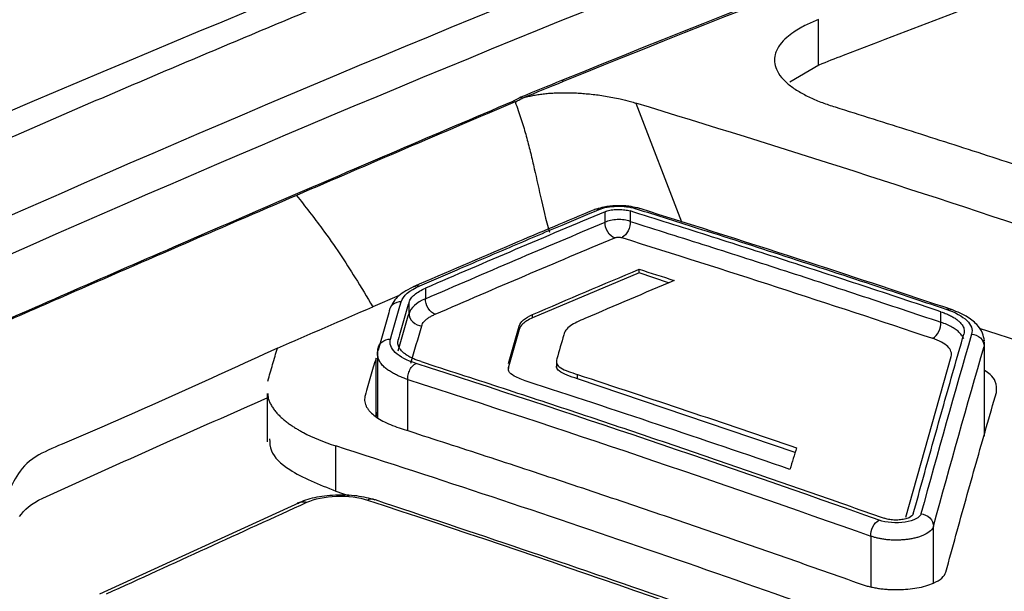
# Model space of a CAD drawing. Header units: millimetres. Extents: x -0.39 to 0.76, y -0.29 to 0.59.
# Tile 80 of 137: x 0.6354 to 0.6548, y -0.0478 to -0.0365. Entities that reach past the tile are written whole.
import ezdxf

# ---------------------------------------------------------------- set-up
doc = ezdxf.new("R2010")
doc.units = ezdxf.units.MM

msp = doc.modelspace()

# ---------------------------------------------------------------- linework, layer by layer
at = {"color": 7, "linetype": 'Continuous', "lineweight": 25}
for p, q in [((0.651143, -0.037442), (0.651143, -0.036545)), ((0.65115, -0.037445), (0.650576, -0.037783)), ((0.646109, -0.037763), (0.646071, -0.037748)), ((0.645272, -0.038075), (0.64531, -0.03809)), ((0.645118, -0.038154), (0.645156, -0.038169)), ((0.646932, -0.040547), (0.646932, -0.040339)), ((0.647425, -0.040325), (0.647426, -0.040532)), ((0.647603, -0.041548), (0.645502, -0.042437)), ((0.647603, -0.041548), (0.647603, -0.041476)), ((0.648186, -0.041746), (0.647603, -0.041548)), ((0.643388, -0.04185), (0.643387, -0.042058)), ((0.642869, -0.041996), (0.642345, -0.042217)), ((0.643061, -0.042348), (0.643061, -0.04213)), ((0.645502, -0.042437), (0.645502, -0.042372)), ((0.653562, -0.042523), (0.653561, -0.042316)), ((0.645236, -0.042664), (0.645023, -0.043404)), ((0.645236, -0.042664), (0.645236, -0.042599)), ((0.654314, -0.042638), (0.655561, -0.043042)), ((0.654424, -0.044736), (0.654423, -0.042912)), ((0.64244, -0.043052), (0.64244, -0.044404)), ((0.642411, -0.044382), (0.64241, -0.043231)), ((0.645972, -0.043301), (0.645972, -0.043419)), ((0.645023, -0.043404), (0.645018, -0.043478)), ((0.646385, -0.043641), (0.646385, -0.043556)), ((0.650683, -0.045099), (0.646385, -0.043641)), ((0.640258, -0.043934), (0.640258, -0.044889)), ((0.640286, -0.044043), (0.640282, -0.043934)), ((0.641617, -0.04586), (0.641616, -0.044967)), ((0.641617, -0.04586), (0.641879, -0.045951)), ((0.640892, -0.046091), (0.636953, -0.047893))]:
    msp.add_line(p, q, dxfattribs=at)
at = {"color": 9, "linetype": 'Continuous', "lineweight": 25}
for p, q in [((0.647536, -0.038193), (0.648439, -0.040539)), ((0.654402, -0.042878), (0.654413, -0.043)), ((0.654413, -0.043), (0.654414, -0.044773)), ((0.652872, -0.046374), (0.653764, -0.0432)), ((0.643038, -0.044668), (0.643037, -0.043655)), ((0.653415, -0.047678), (0.653414, -0.046553)), ((0.652175, -0.046749), (0.652175, -0.047752))]:
    msp.add_line(p, q, dxfattribs=at)
at = {"color": 7, "linetype": 'Continuous', "lineweight": 25, "flags": 128}
msp.add_lwpolyline([(0.64244, -0.044296), (0.642433, -0.044313), (0.642411, -0.044382)], dxfattribs=at)
at = {"color": 7, "linetype": 'Continuous', "lineweight": 25}
for points in [[(0.63046, -0.040418), (0.640471, -0.03596), (0.650462, -0.032013), (0.660397, -0.028658)], [(0.671479, -0.028742), (0.663054, -0.031277), (0.654577, -0.034282), (0.646071, -0.037748)], [(0.646109, -0.037763), (0.654614, -0.034297), (0.663092, -0.031292), (0.671516, -0.028757)], [(0.662843, -0.029544), (0.653244, -0.032829), (0.643595, -0.036664), (0.633928, -0.040979)], [(0.634286, -0.041582), (0.643946, -0.037272), (0.653586, -0.033439), (0.663176, -0.030158)], [(0.646071, -0.037748), (0.645805, -0.037857), (0.645539, -0.037966), (0.645272, -0.038075)], [(0.64531, -0.03809), (0.645576, -0.037981), (0.645843, -0.037872), (0.646109, -0.037763)], [(0.645272, -0.038075), (0.645221, -0.038106), (0.64517, -0.038132), (0.645118, -0.038154)], [(0.645156, -0.038169), (0.643685, -0.038795), (0.64226, -0.039406), (0.64084, -0.040018)], [(0.643579, -0.042365), (0.64476, -0.041853), (0.645941, -0.041349), (0.647122, -0.040855)], [(0.647261, -0.040851), (0.647266, -0.040849), (0.64727, -0.040847), (0.647275, -0.040845)], [(0.647261, -0.040851), (0.649304, -0.04149), (0.651349, -0.042153), (0.653394, -0.042841)], [(0.645502, -0.042372), (0.646202, -0.04207), (0.646902, -0.041772), (0.647603, -0.041476)], [(0.647603, -0.041476), (0.647834, -0.04155), (0.648066, -0.041624), (0.648298, -0.041698)], [(0.648298, -0.041698), (0.647709, -0.041947), (0.647121, -0.042198), (0.646532, -0.042451)], [(0.642909, -0.042117), (0.642942, -0.042003), (0.643069, -0.041893), (0.643272, -0.041805)], [(0.642695, -0.042855), (0.642767, -0.042607), (0.642838, -0.042361), (0.642909, -0.042117)], [(0.643387, -0.042058), (0.643206, -0.042139), (0.643091, -0.042242), (0.643061, -0.042348)], [(0.640464, -0.043036), (0.641091, -0.042761), (0.641718, -0.042489), (0.642345, -0.042219)], [(0.642663, -0.042337), (0.642592, -0.042581), (0.642521, -0.042827), (0.64245, -0.043074)], [(0.643099, -0.04333), (0.64317, -0.043083), (0.643241, -0.042837), (0.643312, -0.042593)], [(0.645023, -0.043337), (0.645094, -0.04309), (0.645165, -0.042844), (0.645236, -0.042599)], [(0.654167, -0.042757), (0.653834, -0.043911), (0.653501, -0.045096), (0.653168, -0.046311)], [(0.646117, -0.042769), (0.646071, -0.042928), (0.646026, -0.043088), (0.64598, -0.043249)], [(0.653408, -0.042835), (0.653403, -0.042837), (0.653399, -0.042839), (0.653394, -0.042841)], [(0.653414, -0.046553), (0.653747, -0.045339), (0.65408, -0.044154), (0.654413, -0.043)], [(0.643189, -0.043342), (0.643193, -0.043341), (0.643197, -0.043339), (0.643201, -0.043338)], [(0.652343, -0.046434), (0.649293, -0.045351), (0.646246, -0.044319), (0.643201, -0.043338)], [(0.643037, -0.043655), (0.646081, -0.044635), (0.649127, -0.045666), (0.652175, -0.046749)], [(0.650581, -0.045431), (0.64885, -0.044835), (0.64712, -0.044255), (0.645391, -0.043692)], [(0.646385, -0.043556), (0.647827, -0.044028), (0.649269, -0.044511), (0.650712, -0.045006)], [(0.640975, -0.044703), (0.641159, -0.044802), (0.641373, -0.04489), (0.641616, -0.044967)], [(0.650712, -0.045006), (0.650669, -0.045147), (0.650625, -0.045288), (0.650581, -0.045431)], [(0.635374, -0.046361), (0.635463, -0.046232), (0.635604, -0.046104), (0.635831, -0.045999)], [(0.642244, -0.046036), (0.645756, -0.047194), (0.64927, -0.048418), (0.652787, -0.049709)], [(0.637092, -0.04789), (0.63841, -0.047287), (0.63973, -0.046681), (0.641046, -0.04608)], [(0.652332, -0.046438), (0.652336, -0.046436), (0.652339, -0.046435), (0.652343, -0.046434)], [(0.653016, -0.04631), (0.653009, -0.046339), (0.652979, -0.046366), (0.652932, -0.046386)], [(0.653414, -0.046553), (0.653398, -0.046617), (0.653334, -0.046678), (0.653233, -0.046724)], [(0.653416, -0.047677), (0.65355, -0.047619), (0.653636, -0.047541), (0.653658, -0.047461)]]:
    msp.add_open_spline(points, degree=3, dxfattribs=at)
for points, knots in [([(0.631056, -0.040704), (0.631624, -0.04045), (0.632757, -0.039942), (0.634455, -0.039194), (0.636148, -0.038456), (0.637837, -0.037731), (0.639521, -0.037017), (0.6412, -0.036315), (0.642875, -0.035625), (0.644546, -0.034946), (0.646212, -0.03428), (0.647873, -0.033625), (0.64953, -0.032981), (0.651182, -0.03235), (0.652829, -0.03173), (0.654472, -0.031122), (0.656111, -0.030526), (0.657745, -0.029942), (0.659374, -0.029368), (0.660458, -0.028995), (0.661, -0.028809)], [0, 0, 0, 0, 0.056685, 0.113231, 0.169639, 0.225912, 0.282049, 0.338052, 0.393922, 0.449659, 0.505266, 0.560742, 0.616089, 0.671309, 0.726401, 0.781368, 0.83621, 0.890929, 0.945525, 1, 1, 1, 1]), ([(0.670662, -0.030599), (0.670492, -0.030648), (0.668872, -0.031159), (0.664009, -0.0327), (0.657829, -0.034869), (0.652937, -0.03675), (0.651306, -0.037379), (0.65115, -0.037445)], [7.228848, 7.228848, 7.228848, 7.228848, 7.380961, 8.749979, 11.790722, 13.158986, 13.311015, 13.311015, 13.311015, 13.311015]), ([(0.651143, -0.036545), (0.651103, -0.036561), (0.651021, -0.036594), (0.650901, -0.036649), (0.650776, -0.036714), (0.650642, -0.036796), (0.650501, -0.036904), (0.650363, -0.037051), (0.65026, -0.037263), (0.650278, -0.037484), (0.650404, -0.037684), (0.650557, -0.037833), (0.65075, -0.037966), (0.650972, -0.038083), (0.65121, -0.038184), (0.651386, -0.038242), (0.651471, -0.03827)], [0, 0, 0, 0, 0.033264, 0.069145, 0.110117, 0.159062, 0.219735, 0.297572, 0.402387, 0.552104, 0.638863, 0.720608, 0.797363, 0.869565, 0.93713, 1, 1, 1, 1]), ([(0.645156, -0.038169), (0.645181, -0.038157), (0.645232, -0.038134), (0.645284, -0.038105), (0.64531, -0.03809)], [0, 0, 0, 0, 0.493096, 1, 1, 1, 1]), ([(0.64531, -0.03809), (0.645341, -0.038082), (0.645403, -0.038064), (0.645502, -0.038043), (0.645604, -0.038025), (0.645709, -0.03801), (0.645816, -0.037999), (0.645927, -0.037992), (0.64604, -0.037988), (0.646157, -0.037987), (0.646277, -0.037989), (0.646402, -0.037995), (0.64653, -0.038004), (0.646662, -0.038017), (0.646799, -0.038033), (0.646941, -0.038054), (0.647087, -0.03808), (0.647253, -0.038116), (0.647404, -0.038153), (0.647501, -0.038183), (0.647536, -0.038194)], [0, 0, 0, 0, 0.048517, 0.09546, 0.141345, 0.186658, 0.23186, 0.277392, 0.32368, 0.371138, 0.420173, 0.47119, 0.524597, 0.580764, 0.640118, 0.703179, 0.770556, 0.842966, 0.943538, 1, 1, 1, 1]), ([(0.634287, -0.04284), (0.634965, -0.042542), (0.636343, -0.041936), (0.638444, -0.041022), (0.64061, -0.040084), (0.642842, -0.039125), (0.644352, -0.03848), (0.645118, -0.038154)], [0, 0, 0, 0, 0.187746, 0.381618, 0.581617, 0.787744, 1, 1, 1, 1]), ([(0.645156, -0.038169), (0.645198, -0.038283), (0.645237, -0.038394), (0.645307, -0.038607), (0.645338, -0.03871), (0.645393, -0.038911), (0.64542, -0.039013), (0.64547, -0.039213), (0.645494, -0.039313), (0.645564, -0.039615), (0.645609, -0.039822), (0.645706, -0.040256), (0.645761, -0.040488), (0.645832, -0.040743)], [0, 0, 0, 0, 0.125, 0.125, 0.25, 0.25, 0.375, 0.375, 0.5, 0.5, 0.75, 0.75, 1, 1, 1, 1]), ([(0.656219, -0.040981), (0.656213, -0.040979), (0.656207, -0.040977), (0.65331, -0.04), (0.650422, -0.039072), (0.647536, -0.038194)], [0.047978, 0.047978, 0.047978, 0.047978, 0.05875, 0.05875, 5.359272, 5.359272, 5.359272, 5.359272]), ([(0.651471, -0.03827), (0.651972, -0.038427), (0.652973, -0.038742), (0.654476, -0.039225), (0.655979, -0.039717), (0.657483, -0.040217), (0.658986, -0.040726), (0.66049, -0.041244), (0.661994, -0.04177), (0.663499, -0.042305), (0.665003, -0.042849), (0.666508, -0.043402), (0.668013, -0.043963), (0.669518, -0.044533), (0.671024, -0.045112), (0.672529, -0.045699), (0.673533, -0.046098), (0.674035, -0.046297)], [0, 0, 0, 0, 0.066704, 0.133395, 0.200076, 0.266748, 0.333413, 0.400072, 0.466726, 0.533378, 0.600029, 0.666681, 0.733334, 0.799991, 0.866654, 0.933323, 1, 1, 1, 1]), ([(0.64084, -0.040018), (0.639281, -0.040691), (0.637458, -0.041479), (0.635365, -0.042396), (0.634562, -0.042745), (0.633601, -0.043178), (0.633275, -0.043877), (0.632904, -0.044636), (0.632373, -0.045739), (0.63146, -0.047634), (0.630435, -0.049778), (0.629604, -0.051524), (0.629279, -0.052209), (0.629188, -0.0524)], [0, 0, 0, 0, 0.210669, 0.246576, 0.282882, 0.319266, 0.376125, 0.432912, 0.489017, 0.619429, 0.851147, 0.958476, 1, 1, 1, 1]), ([(0.64084, -0.040018), (0.641012, -0.040236), (0.641307, -0.040611), (0.64169, -0.041158), (0.642021, -0.041673), (0.642231, -0.042026), (0.642345, -0.042219)], [0, 0, 0, 0, 0.3161991, 0.542358, 0.7502528, 1, 1, 1, 1]), ([(0.647569, -0.040267), (0.647515, -0.040254), (0.647391, -0.040223), (0.64715, -0.040216), (0.646918, -0.040237), (0.646808, -0.040274), (0.646761, -0.04029)], [0, 0, 0, 0, 0.220193, 0.506232, 0.79323, 1, 1, 1, 1]), ([(0.646818, -0.040294), (0.646904, -0.040258), (0.64703, -0.040235), (0.64729, -0.040228), (0.647423, -0.040243), (0.647522, -0.040274)], [0, 0, 0, 0, 0.5, 0.5, 1, 1, 1, 1]), ([(0.64673, -0.040295), (0.646188, -0.040523), (0.644992, -0.041026), (0.643795, -0.041542), (0.64314, -0.041825)], [0, 0, 0, 0, 0.45248, 1, 1, 1, 1]), ([(0.643272, -0.041805), (0.64352, -0.041698), (0.644111, -0.041443), (0.645048, -0.041042), (0.645982, -0.040645), (0.646573, -0.040397), (0.646818, -0.040294)], [0, 0, 0, 0, 0.209174, 0.500001, 0.792573, 1, 1, 1, 1]), ([(0.646932, -0.040339), (0.646341, -0.040588), (0.64516, -0.041085), (0.643978, -0.041595), (0.643388, -0.04185)], [0, 0, 0, 0, 0.500123, 1, 1, 1, 1]), ([(0.646932, -0.040339), (0.646946, -0.040334), (0.646975, -0.040323), (0.647026, -0.04031), (0.647082, -0.040301), (0.647142, -0.040295), (0.647203, -0.040294), (0.647264, -0.040296), (0.647322, -0.040302), (0.647377, -0.040311), (0.647409, -0.04032), (0.647425, -0.040325)], [0, 0, 0, 0, 0.1119, 0.223532, 0.334927, 0.446115, 0.557125, 0.667988, 0.778735, 0.889395, 1, 1, 1, 1]), ([(0.653561, -0.042316), (0.65305, -0.042145), (0.652026, -0.041803), (0.650492, -0.041301), (0.648958, -0.040807), (0.647936, -0.040486), (0.647425, -0.040325)], [0, 0, 0, 0, 0.249982, 0.499972, 0.749976, 1, 1, 1, 1]), ([(0.647614, -0.04028), (0.647603, -0.040274), (0.647576, -0.040257), (0.647543, -0.040268), (0.647522, -0.040274)], [0, 0, 0, 0, 0.391441, 1, 1, 1, 1]), ([(0.647522, -0.040274), (0.64796, -0.040411), (0.648982, -0.040733), (0.650618, -0.041259), (0.652227, -0.041786), (0.653251, -0.042128), (0.653662, -0.042266)], [0, 0, 0, 0, 0.213949, 0.499998, 0.799417, 1, 1, 1, 1]), ([(0.653793, -0.04228), (0.652855, -0.041968), (0.650782, -0.041276), (0.648711, -0.040622), (0.647577, -0.040264)], [0, 0, 0, 0, 0.45248, 1, 1, 1, 1]), ([(0.643387, -0.042058), (0.643978, -0.041803), (0.64516, -0.041292), (0.646341, -0.040795), (0.646932, -0.040547)], [0, 0, 0, 0, 0.499953, 1, 1, 1, 1]), ([(0.647122, -0.040855), (0.647076, -0.040841), (0.647021, -0.040799), (0.646946, -0.040677), (0.646929, -0.040602), (0.646932, -0.040547)], [0, 0, 0, 0, 0.5, 0.5, 1, 1, 1, 1]), ([(0.647426, -0.040532), (0.647391, -0.040519), (0.64731, -0.040499), (0.647171, -0.040491), (0.647037, -0.040507), (0.646962, -0.040532), (0.646932, -0.040547)], [0, 0, 0, 0, 0.000039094, 0.000078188, 0.000117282, 0.000156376, 0.000156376, 0.000156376, 0.000156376]), ([(0.647426, -0.040532), (0.647429, -0.040585), (0.647417, -0.040655), (0.647359, -0.040778), (0.647314, -0.040824), (0.647275, -0.040845)], [0, 0, 0, 0, 0.5, 0.5, 1, 1, 1, 1]), ([(0.647426, -0.040532), (0.647937, -0.040693), (0.648959, -0.041014), (0.650493, -0.041508), (0.652027, -0.04201), (0.653051, -0.042352), (0.653562, -0.042523)], [0, 0, 0, 0, 0.250002, 0.499998, 0.749996, 1, 1, 1, 1]), ([(0.647122, -0.040855), (0.647128, -0.040852), (0.64714, -0.040848), (0.647164, -0.040844), (0.647194, -0.040842), (0.64723, -0.040843), (0.647251, -0.040848), (0.647261, -0.040851)], [0, 0, 0, 0, 0.169073, 0.33297, 0.504183, 0.753801, 1, 1, 1, 1]), ([(0.643167, -0.041814), (0.643052, -0.041873), (0.642821, -0.041994), (0.642736, -0.04215), (0.642694, -0.042229)], [0, 0, 0, 0, 0.495396, 1, 1, 1, 1]), ([(0.643061, -0.04213), (0.643066, -0.042116), (0.643076, -0.042088), (0.643101, -0.042049), (0.643131, -0.042014), (0.643181, -0.041967), (0.643261, -0.041911), (0.643344, -0.041869), (0.643388, -0.04185), (0.643388, -0.04185)], [0, 0, 0, 0, 0.138563, 0.268116, 0.388658, 0.50019, 0.758135, 0.999135, 1, 1, 1, 1]), ([(0.643163, -0.041819), (0.643177, -0.041811), (0.643209, -0.041792), (0.643249, -0.041801), (0.643272, -0.041805)], [0, 0, 0, 0, 0.426439, 1, 1, 1, 1]), ([(0.642909, -0.042117), (0.642851, -0.042115), (0.642784, -0.042135), (0.642688, -0.042221), (0.642664, -0.042283), (0.642663, -0.042337)], [0, 0, 0, 0, 0.5, 0.5, 1, 1, 1, 1]), ([(0.643061, -0.04213), (0.643025, -0.042252), (0.642954, -0.042497), (0.642883, -0.042744), (0.642847, -0.042868)], [0, 0, 0, 0, 0.499847, 1, 1, 1, 1]), ([(0.643579, -0.042365), (0.643533, -0.04235), (0.643478, -0.042309), (0.643402, -0.042187), (0.643385, -0.042113), (0.643387, -0.042058)], [0, 0, 0, 0, 0.5, 0.5, 1, 1, 1, 1]), ([(0.642848, -0.043086), (0.642883, -0.042963), (0.642954, -0.042716), (0.643025, -0.042471), (0.643061, -0.042348)], [0, 0, 0, 0, 0.500161, 1, 1, 1, 1]), ([(0.643061, -0.042348), (0.64306, -0.042404), (0.643085, -0.04247), (0.643183, -0.042566), (0.643253, -0.042591), (0.643312, -0.042593)], [0, 0, 0, 0, 0.5, 0.5, 1, 1, 1, 1]), ([(0.643312, -0.042593), (0.643318, -0.042579), (0.643328, -0.042551), (0.643357, -0.042511), (0.643396, -0.042472), (0.643446, -0.042434), (0.643507, -0.042398), (0.643555, -0.042376), (0.643579, -0.042365)], [0, 0, 0, 0, 0.168683, 0.334253, 0.498423, 0.662951, 0.829583, 1, 1, 1, 1]), ([(0.645236, -0.042599), (0.645248, -0.042558), (0.645277, -0.042517), (0.645367, -0.04244), (0.645428, -0.042404), (0.645502, -0.042372)], [0, 0, 0, 0, 0.5, 0.5, 1, 1, 1, 1]), ([(0.653561, -0.042316), (0.653591, -0.042327), (0.653651, -0.042348), (0.653732, -0.042384), (0.653808, -0.042424), (0.653876, -0.042469), (0.653936, -0.042519), (0.653989, -0.042581), (0.654028, -0.042662), (0.65402, -0.042723), (0.654015, -0.042758)], [0, 0, 0, 0, 0.092217, 0.188328, 0.288336, 0.392243, 0.500052, 0.624863, 0.791534, 1, 1, 1, 1]), ([(0.653662, -0.042266), (0.653682, -0.04226), (0.653703, -0.042255), (0.653728, -0.042258), (0.65374, -0.04226), (0.65375, -0.042267), (0.653755, -0.04227)], [0, 0, 0, 0, 0.5997, 0.623024, 0.790553, 1, 1, 1, 1]), ([(0.653662, -0.042266), (0.653843, -0.042326), (0.653986, -0.042404), (0.65416, -0.042574), (0.654193, -0.042667), (0.654167, -0.042757)], [0, 0, 0, 0, 0.5, 0.5, 1, 1, 1, 1]), ([(0.65442, -0.042891), (0.65441, -0.042839), (0.654388, -0.04272), (0.65427, -0.042555), (0.65406, -0.042386), (0.653844, -0.042302), (0.653729, -0.042257)], [0, 0, 0, 0, 0.17687, 0.404731, 0.680622, 1, 1, 1, 1]), ([(0.645502, -0.042437), (0.64546, -0.042455), (0.645422, -0.042474), (0.645388, -0.042495), (0.645357, -0.042514), (0.64533, -0.042534), (0.645308, -0.042555), (0.645271, -0.042589), (0.645247, -0.042626), (0.645236, -0.042664)], [0, 0, 0, 0, 0.284605, 0.284605, 0.284605, 0.551626, 0.551626, 0.551626, 1, 1, 1, 1]), ([(0.646532, -0.042451), (0.646426, -0.042497), (0.64632, -0.042543), (0.646209, -0.042622), (0.64618, -0.04265), (0.646139, -0.042709), (0.646126, -0.042739), (0.646117, -0.042769)], [0, 0, 0, 0, 0.5, 0.5, 0.75, 0.75, 1, 1, 1, 1]), ([(0.653408, -0.042835), (0.653447, -0.042815), (0.653492, -0.042768), (0.653552, -0.042646), (0.653565, -0.042576), (0.653562, -0.042523)], [0, 0, 0, 0, 0.5, 0.5, 1, 1, 1, 1]), ([(0.653016, -0.04631), (0.653083, -0.046067), (0.653217, -0.045582), (0.653417, -0.044863), (0.653617, -0.044153), (0.653816, -0.04345), (0.653949, -0.042988), (0.654015, -0.042758)], [0, 0, 0, 0, 0.200605, 0.400903, 0.6009, 0.800597, 1, 1, 1, 1]), ([(0.654167, -0.042757), (0.654225, -0.04276), (0.654294, -0.042786), (0.65439, -0.042881), (0.654413, -0.042946), (0.654413, -0.043)], [0, 0, 0, 0, 0.5, 0.5, 1, 1, 1, 1]), ([(0.64245, -0.043074), (0.64245, -0.04302), (0.642475, -0.042958), (0.64257, -0.042873), (0.642637, -0.042853), (0.642695, -0.042855)], [0, 0, 0, 0, 0.5, 0.5, 1, 1, 1, 1]), ([(0.643201, -0.043338), (0.64302, -0.04328), (0.642877, -0.043204), (0.642702, -0.043038), (0.642669, -0.042945), (0.642695, -0.042855)], [0, 0, 0, 0, 0.5, 0.5, 1, 1, 1, 1]), ([(0.643302, -0.043302), (0.643273, -0.043293), (0.643215, -0.043273), (0.643134, -0.043239), (0.643057, -0.0432), (0.642988, -0.043155), (0.64292, -0.043099), (0.642865, -0.04303), (0.642834, -0.042949), (0.642843, -0.042895), (0.642847, -0.042868)], [0, 0, 0, 0, 0.089123, 0.183736, 0.28384, 0.389438, 0.500528, 0.666994, 0.833485, 1, 1, 1, 1]), ([(0.653764, -0.0432), (0.653783, -0.043135), (0.653759, -0.043066), (0.653632, -0.042942), (0.653528, -0.042885), (0.653394, -0.042841)], [0, 0, 0, 0, 0.5, 0.5, 1, 1, 1, 1]), ([(0.640464, -0.043033), (0.639083, -0.043667), (0.637529, -0.044381), (0.635593, -0.045192), (0.635287, -0.045566), (0.635123, -0.045974), (0.634801, -0.04657), (0.634278, -0.04761), (0.633301, -0.049559), (0.632286, -0.05141), (0.631668, -0.052891), (0.631298, -0.053326), (0.631361, -0.053552), (0.631365, -0.053566)], [0, 0, 0, 0, 0.221619, 0.24923, 0.285932, 0.323262, 0.36056, 0.448474, 0.605463, 0.885799, 0.941203, 0.996454, 1, 1, 1, 1]), ([(0.640274, -0.043685), (0.640306, -0.043576), (0.640369, -0.043358), (0.640432, -0.043141), (0.640464, -0.043033)], [0, 0, 0, 0, 0.500144, 1, 1, 1, 1]), ([(0.642455, -0.043237), (0.642451, -0.043223), (0.642443, -0.043196), (0.642439, -0.043155), (0.64244, -0.043115), (0.642447, -0.043088), (0.64245, -0.043074)], [0, 0, 0, 0, 0.249984, 0.499979, 0.749984, 1, 1, 1, 1]), ([(0.64241, -0.043231), (0.642374, -0.043353), (0.642303, -0.043597), (0.642232, -0.043844), (0.642197, -0.043968)], [0, 0, 0, 0, 0.499832, 1, 1, 1, 1]), ([(0.643037, -0.043655), (0.643035, -0.043627), (0.64304, -0.043564), (0.643076, -0.043459), (0.643132, -0.04338), (0.643172, -0.043351), (0.643189, -0.043342)], [0.0391878, 0.0391878, 0.0391878, 0.0391878, 0.2891886, 0.5391928, 0.789197, 0.9999966, 0.9999966, 0.9999966, 0.9999966]), ([(0.643302, -0.043302), (0.64381, -0.043467), (0.644825, -0.043795), (0.646348, -0.044299), (0.647871, -0.04481), (0.649393, -0.04533), (0.650916, -0.045858), (0.651931, -0.046216), (0.652439, -0.046396)], [0, 0, 0, 0, 0.166795, 0.333534, 0.50022, 0.666857, 0.83345, 1, 1, 1, 1]), ([(0.64598, -0.043249), (0.645971, -0.043279), (0.645967, -0.043309), (0.645988, -0.043369), (0.646014, -0.043399), (0.646097, -0.04345), (0.646151, -0.043473), (0.646264, -0.043516), (0.646324, -0.043536), (0.646385, -0.043556)], [0, 0, 0, 0, 0.25, 0.25, 0.5, 0.5, 0.75, 0.75, 1, 1, 1, 1]), ([(0.645391, -0.043692), (0.645301, -0.04366), (0.645141, -0.043603), (0.645015, -0.0435), (0.645023, -0.043437), (0.645026, -0.043411)], [0, 0, 0, 0, 0.432414, 0.76253, 1, 1, 1, 1]), ([(0.646385, -0.043641), (0.646245, -0.043595), (0.646051, -0.04353), (0.64597, -0.043426), (0.645975, -0.043391), (0.645977, -0.043381)], [0, 0, 0, 0, 0.653768, 0.909536, 1, 1, 1, 1]), ([(0.654657, -0.043909), (0.65466, -0.043836), (0.654666, -0.043716), (0.654565, -0.043569), (0.654462, -0.043502), (0.654423, -0.043477)], [0, 0, 0, 0, 0.484563, 0.808361, 1, 1, 1, 1]), ([(0.653658, -0.047461), (0.653725, -0.047218), (0.653858, -0.046732), (0.654058, -0.046014), (0.654258, -0.045304), (0.654458, -0.044601), (0.65459, -0.04414), (0.654657, -0.043909)], [0, 0, 0, 0, 0.200616, 0.40092, 0.600916, 0.800609, 1, 1, 1, 1]), ([(0.635831, -0.045999), (0.636603, -0.045648), (0.638085, -0.044976), (0.639566, -0.044324), (0.640274, -0.044012)], [0, 0, 0, 0, 0.521374, 1, 1, 1, 1]), ([(0.640286, -0.044043), (0.640295, -0.044067), (0.640314, -0.044116), (0.640354, -0.044186), (0.640399, -0.044253), (0.640451, -0.044316), (0.640508, -0.044376), (0.640568, -0.044432), (0.640632, -0.044485), (0.640699, -0.044534), (0.640767, -0.044581), (0.640836, -0.044624), (0.640905, -0.044665), (0.640952, -0.04469), (0.640975, -0.044703)], [0, 0, 0, 0, 0.103372, 0.203293, 0.299592, 0.39213, 0.480805, 0.565573, 0.646623, 0.724193, 0.79844, 0.869276, 0.93651, 1, 1, 1, 1]), ([(0.642197, -0.043968), (0.642193, -0.043985), (0.642185, -0.044019), (0.642184, -0.044071), (0.642193, -0.044123), (0.642211, -0.044174), (0.642238, -0.044224), (0.642275, -0.044274), (0.642331, -0.044333), (0.642416, -0.044402), (0.642541, -0.044477), (0.64269, -0.044549), (0.642808, -0.04459), (0.642868, -0.04461)], [0, 0, 0, 0, 0.071471, 0.142944, 0.214418, 0.285894, 0.357371, 0.428849, 0.500329, 0.622631, 0.746673, 0.872462, 1, 1, 1, 1]), ([(0.642868, -0.04461), (0.643375, -0.044775), (0.644389, -0.045103), (0.645912, -0.045606), (0.647435, -0.046117), (0.648958, -0.046637), (0.650481, -0.047165), (0.651497, -0.047524), (0.652005, -0.047704)], [0, 0, 0, 0, 0.166664, 0.333324, 0.499984, 0.666648, 0.833319, 1, 1, 1, 1]), ([(0.64031, -0.044828), (0.640312, -0.044906), (0.640317, -0.045118), (0.640712, -0.045497), (0.641285, -0.045727), (0.641617, -0.04586)], [0, 0, 0, 0, 0.196879, 0.534326, 1, 1, 1, 1]), ([(0.684831, -0.062201), (0.684317, -0.061957), (0.683289, -0.06147), (0.681747, -0.060749), (0.680204, -0.060036), (0.678662, -0.059332), (0.677119, -0.058636), (0.675576, -0.057948), (0.674032, -0.057269), (0.672489, -0.056598), (0.670945, -0.055936), (0.669401, -0.055282), (0.667857, -0.054636), (0.666312, -0.053999), (0.664768, -0.05337), (0.662708, -0.052543), (0.660134, -0.05153), (0.657045, -0.05035), (0.653957, -0.049203), (0.650871, -0.048091), (0.647785, -0.047014), (0.644699, -0.045968), (0.642644, -0.0453), (0.641616, -0.044967)], [0, 0, 0, 0, 0.035725, 0.071446, 0.107162, 0.142875, 0.178586, 0.214295, 0.250004, 0.285712, 0.32142, 0.357131, 0.392843, 0.428558, 0.464277, 0.500001, 0.571441, 0.642867, 0.714285, 0.785701, 0.857121, 0.928552, 1, 1, 1, 1]), ([(0.642398, -0.046035), (0.64228, -0.046004), (0.642043, -0.045943), (0.641606, -0.045931), (0.641178, -0.045979), (0.640964, -0.046059), (0.640856, -0.0461)], [0, 0, 0, 0, 0.249786, 0.499048, 0.748997, 1, 1, 1, 1]), ([(0.641046, -0.04608), (0.641193, -0.046013), (0.641407, -0.04597), (0.64185, -0.045953), (0.642076, -0.04598), (0.642244, -0.046036)], [0, 0, 0, 0, 0.5, 0.5, 1, 1, 1, 1]), ([(0.653005, -0.049731), (0.651405, -0.04915), (0.647867, -0.047866), (0.644333, -0.046683), (0.642398, -0.046035)], [0, 0, 0, 0, 0.452481, 1, 1, 1, 1]), ([(0.652175, -0.046749), (0.652173, -0.046696), (0.652187, -0.046626), (0.652248, -0.046504), (0.652293, -0.046458), (0.652332, -0.046438)], [0, 0, 0, 0, 0.5, 0.5, 1, 1, 1, 1]), ([(0.653168, -0.046311), (0.653158, -0.046347), (0.653123, -0.046382), (0.653014, -0.046438), (0.652938, -0.04646), (0.652769, -0.046485), (0.652676, -0.046488), (0.652497, -0.046475), (0.652412, -0.046458), (0.652343, -0.046434)], [0, 0, 0, 0, 0.25, 0.25, 0.5, 0.5, 0.75, 0.75, 1, 1, 1, 1]), ([(0.652932, -0.046386), (0.652919, -0.046392), (0.652892, -0.046402), (0.652844, -0.046415), (0.652793, -0.046424), (0.65274, -0.04643), (0.652685, -0.046433), (0.65263, -0.046431), (0.652577, -0.046427), (0.652527, -0.046419), (0.65248, -0.046409), (0.652452, -0.0464), (0.652439, -0.046396)], [0, 0, 0, 0, 0.105265, 0.2093387, 0.3122285, 0.4139422, 0.5144879, 0.613874, 0.7121091, 0.8092022, 0.9051626, 1, 1, 1, 1]), ([(0.653168, -0.046311), (0.653227, -0.046315), (0.653295, -0.04634), (0.653391, -0.046435), (0.653415, -0.046499), (0.653414, -0.046553)], [0, 0, 0, 0, 0.5, 0.5, 1, 1, 1, 1]), ([(0.653233, -0.046724), (0.653213, -0.046733), (0.653172, -0.046751), (0.653103, -0.046774), (0.653029, -0.046793), (0.652951, -0.046808), (0.65287, -0.046819), (0.652786, -0.046826), (0.652702, -0.046829), (0.652618, -0.046828), (0.652535, -0.046824), (0.652455, -0.046815), (0.652378, -0.046803), (0.652305, -0.046788), (0.652236, -0.04677), (0.652195, -0.046756), (0.652175, -0.046749)], [0, 0, 0, 0, 0.075231, 0.149872, 0.223924, 0.297388, 0.370266, 0.442558, 0.514267, 0.585393, 0.655939, 0.725904, 0.795292, 0.864102, 0.932338, 1, 1, 1, 1]), ([(0.652005, -0.047704), (0.652031, -0.047713), (0.652083, -0.04773), (0.652169, -0.047752), (0.652258, -0.04777), (0.65235, -0.047785), (0.652444, -0.047796), (0.65254, -0.047803), (0.652635, -0.047807), (0.652759, -0.047807), (0.652913, -0.047799), (0.653094, -0.047774), (0.65327, -0.047735), (0.653367, -0.047697), (0.653416, -0.047677)], [0, 0, 0, 0, 0.064718, 0.128803, 0.192258, 0.255085, 0.317287, 0.378865, 0.439824, 0.500164, 0.615231, 0.736886, 0.865139, 1, 1, 1, 1])]:
    msp.add_open_spline(points, degree=3, knots=knots, dxfattribs=at)
at = {"color": 9, "linetype": 'Continuous', "lineweight": 25}
for points, knots in [([(0.646818, -0.040294), (0.646795, -0.040289), (0.646755, -0.040281), (0.646723, -0.0403), (0.64671, -0.040308)], [0, 0, 0, 0, 0.5779037, 1, 1, 1, 1]), ([(0.654011, -0.042854), (0.654004, -0.042833), (0.653983, -0.042791), (0.653934, -0.042731), (0.653866, -0.042673), (0.653753, -0.0426), (0.653644, -0.042552), (0.653562, -0.042523)], [0.0002633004, 0.0002633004, 0.0002633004, 0.0002633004, 0.0003949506, 0.0005266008, 0.000658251, 0.0007899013, 0.0010532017, 0.0010532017, 0.0010532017, 0.0010532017]), ([(0.643037, -0.043655), (0.643006, -0.043644), (0.642944, -0.043622), (0.642856, -0.043586), (0.642771, -0.043544), (0.642692, -0.043499), (0.642619, -0.043448), (0.64255, -0.043388), (0.64249, -0.043317), (0.642466, -0.043263), (0.642455, -0.043237)], [0, 0, 0, 0, 0.0982915, 0.2017025, 0.3102339, 0.4238864, 0.5426605, 0.6665566, 0.8332714, 1, 1, 1, 1]), ([(0.640869, -0.046106), (0.640891, -0.046093), (0.640942, -0.046061), (0.641008, -0.046073), (0.641046, -0.04608)], [0, 0, 0, 0, 0.42205, 1, 1, 1, 1]), ([(0.642396, -0.046041), (0.642378, -0.046031), (0.642333, -0.046005), (0.642277, -0.046024), (0.642244, -0.046036)], [0, 0, 0, 0, 0.408779, 1, 1, 1, 1])]:
    msp.add_open_spline(points, degree=3, knots=knots, dxfattribs=at)

doc.saveas('drawing.dxf')
